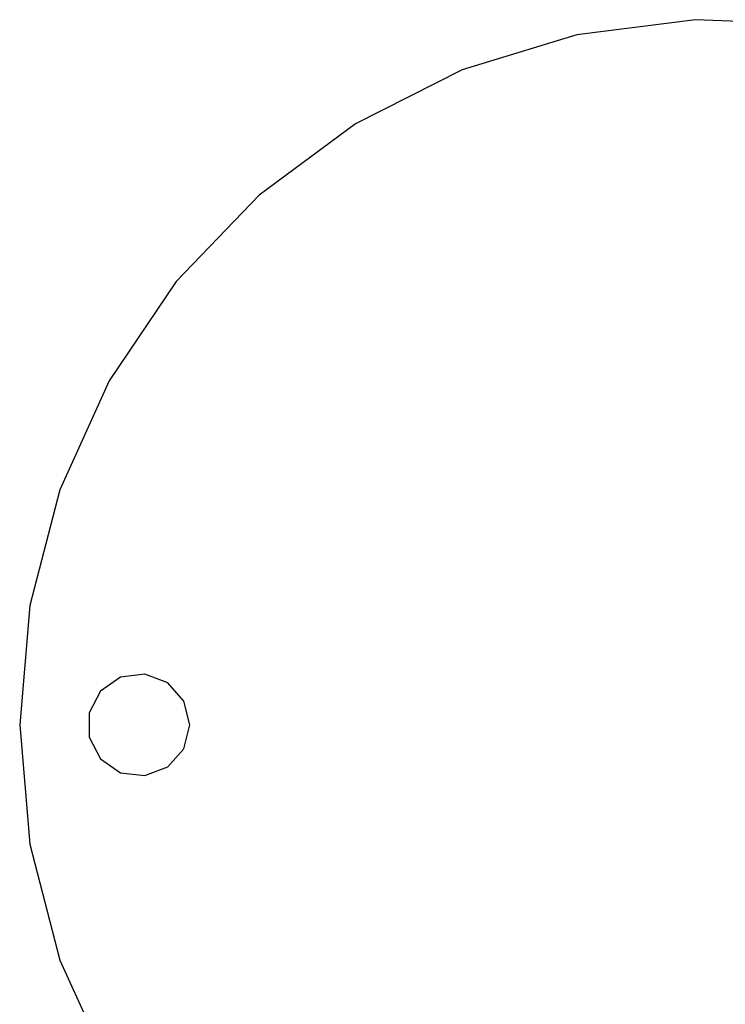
# Model space of a CAD drawing. Extents: x -7.3 to 8.9, y -8.1 to 8.1.
# Tile 9 of 21: x -3.3 to 0.8, y -1.6 to 4.1. Entities that reach past the tile are written whole.
import ezdxf

# ---------------------------------------------------------------- set-up
doc = ezdxf.new("R2010")
doc.units = 0
doc.header["$LTSCALE"] = 2.54
doc.layers.get('0').update_dxf_attribs({"color": 13, "linetype": 'CONTINUOUS'})

# ---------------------------------------------------------------- blocks, each defined once
blk = doc.blocks.new('Z_O_ENIE_LID_ROUND_LED_25W')
at = {"color": 0}
for p, q in [((11.0309, 4.1463, 1.9358), (10.3327, 4.0569, 1.9358)), ((11.0309, 4.1463, 0.0358), (10.3327, 4.0569, 0.0358)), ((11.0309, 4.1463, 1.9358), (10.3327, 4.0569, 1.9358)), ((11.0309, 4.1463, 0.0358), (10.3327, 4.0569, 0.0358)), ((11.7342, 4.1164, 1.9358), (11.0309, 4.1463, 1.9358)), ((11.7342, 4.1164, 0.0358), (11.0309, 4.1463, 0.0358)), ((11.0309, 4.1463, 0.0358), (11.0309, 4.1463, 1.9358)), ((11.7342, 4.1164, 1.9358), (11.0309, 4.1463, 1.9358)), ((11.0309, 4.1463, 0.0358), (11.0309, 4.1463, 1.9358)), ((11.7342, 4.1164, 0.0358), (11.0309, 4.1463, 0.0358)), ((10.3327, 4.0569, 1.9358), (9.6597, 3.8507, 1.9358)), ((10.3327, 4.0569, 0.0358), (9.6597, 3.8507, 0.0358)), ((10.3327, 4.0569, 1.9358), (9.6597, 3.8507, 1.9358)), ((10.3327, 4.0569, 0.0358), (9.6597, 3.8507, 0.0358)), ((10.3327, 4.0569, 0.0358), (10.3327, 4.0569, 1.9358)), ((10.3327, 4.0569, 0.0358), (10.3327, 4.0569, 1.9358)), ((9.6597, 3.8507, 1.9358), (9.0312, 3.5338, 1.9358)), ((9.6597, 3.8507, 0.0358), (9.0312, 3.5338, 0.0358)), ((9.6597, 3.8507, 1.9358), (9.0312, 3.5338, 1.9358)), ((9.6597, 3.8507, 0.0358), (9.0312, 3.5338, 0.0358)), ((9.6597, 3.8507, 0.0358), (9.6597, 3.8507, 1.9358)), ((9.6597, 3.8507, 0.0358), (9.6597, 3.8507, 1.9358)), ((9.0312, 3.5338, 1.9358), (8.4653, 3.1153, 1.9358)), ((9.0312, 3.5338, 0.0358), (8.4653, 3.1153, 0.0358)), ((9.0312, 3.5338, 1.9358), (8.4653, 3.1153, 1.9358)), ((9.0312, 3.5338, 0.0358), (8.4653, 3.1153, 0.0358)), ((9.0312, 3.5338, 0.0358), (9.0312, 3.5338, 1.9358)), ((9.0312, 3.5338, 0.0358), (9.0312, 3.5338, 1.9358)), ((8.4653, 3.1153, 1.9358), (7.9782, 2.6071, 1.9358)), ((8.4653, 3.1153, 0.0358), (7.9782, 2.6071, 0.0358)), ((8.4653, 3.1153, 1.9358), (7.9782, 2.6071, 1.9358)), ((8.4653, 3.1153, 0.0358), (7.9782, 2.6071, 0.0358)), ((8.4653, 3.1153, 0.0358), (8.4653, 3.1153, 1.9358)), ((8.4653, 3.1153, 0.0358), (8.4653, 3.1153, 1.9358)), ((7.9782, 2.6071, 1.9358), (7.5841, 2.0239, 1.9358)), ((7.9782, 2.6071, 0.0358), (7.5841, 2.0239, 0.0358)), ((7.9782, 2.6071, 1.9358), (7.5841, 2.0239, 1.9358)), ((7.9782, 2.6071, 0.0358), (7.5841, 2.0239, 0.0358)), ((7.9782, 2.6071, 0.0358), (7.9782, 2.6071, 1.9358)), ((7.9782, 2.6071, 0.0358), (7.9782, 2.6071, 1.9358)), ((7.5841, 2.0239, 1.9358), (7.2941, 1.3825, 1.9358)), ((7.5841, 2.0239, 0.0358), (7.2941, 1.3825, 0.0358)), ((7.5841, 2.0239, 1.9358), (7.2941, 1.3825, 1.9358)), ((7.5841, 2.0239, 0.0358), (7.2941, 1.3825, 0.0358)), ((7.5841, 2.0239, 0.0358), (7.5841, 2.0239, 1.9358)), ((7.5841, 2.0239, 0.0358), (7.5841, 2.0239, 1.9358)), ((7.2941, 1.3825, 1.9358), (7.1168, 0.7014, 1.9358)), ((7.2941, 1.3825, 0.0358), (7.1168, 0.7014, 0.0358)), ((7.2941, 1.3825, 1.9358), (7.1168, 0.7014, 1.9358)), ((7.2941, 1.3825, 0.0358), (7.1168, 0.7014, 0.0358)), ((7.2941, 1.3825, 0.0358), (7.2941, 1.3825, 1.9358)), ((7.2941, 1.3825, 0.0358), (7.2941, 1.3825, 1.9358)), ((7.1168, 0.7014, 1.9358), (7.0571, 0, 1.9358)), ((7.1168, 0.7014, 0.0358), (7.0571, 0, 0.0358)), ((7.1168, 0.7014, 1.9358), (7.0571, 0, 1.9358)), ((7.1168, 0.7014, 0.0358), (7.0571, 0, 0.0358)), ((7.1168, 0.7014, 0.0358), (7.1168, 0.7014, 1.9358)), ((7.1168, 0.7014, 0.0358), (7.1168, 0.7014, 1.9358)), ((7.7932, 0.2978, 0.0358), (7.6507, 0.2805, 0.0358)), ((7.7932, 0.2978, 0.0358), (7.6507, 0.2805, 0.0358)), ((7.7932, 0.2978, 0.3358), (7.6507, 0.2805, 0.3358)), ((7.7932, 0.2978, 0.3358), (7.6507, 0.2805, 0.3358)), ((7.9275, 0.2469, 0.0358), (7.7932, 0.2978, 0.0358)), ((7.7932, 0.2978, 0.0358), (7.7932, 0.2978, 0.3358)), ((7.7932, 0.2978, 0.0358), (7.7932, 0.2978, 0.3358)), ((7.9275, 0.2469, 0.0358), (7.7932, 0.2978, 0.0358)), ((7.9275, 0.2469, 0.3358), (7.7932, 0.2978, 0.3358)), ((7.9275, 0.2469, 0.3358), (7.7932, 0.2978, 0.3358)), ((7.6507, 0.2805, 0.0358), (7.5325, 0.1989, 0.0358)), ((7.6507, 0.2805, 0.0358), (7.5325, 0.1989, 0.0358)), ((7.6507, 0.2805, 0.3358), (7.5325, 0.1989, 0.3358)), ((7.6507, 0.2805, 0.3358), (7.5325, 0.1989, 0.3358)), ((7.6507, 0.2805, 0.0358), (7.6507, 0.2805, 0.3358)), ((7.6507, 0.2805, 0.0358), (7.6507, 0.2805, 0.3358)), ((8.0227, 0.1394, 0.0358), (7.9275, 0.2469, 0.0358)), ((7.9275, 0.2469, 0.0358), (7.9275, 0.2469, 0.3358)), ((7.9275, 0.2469, 0.0358), (7.9275, 0.2469, 0.3358)), ((8.0227, 0.1394, 0.0358), (7.9275, 0.2469, 0.0358)), ((8.0227, 0.1394, 0.3358), (7.9275, 0.2469, 0.3358)), ((8.0227, 0.1394, 0.3358), (7.9275, 0.2469, 0.3358)), ((7.5325, 0.1989, 0.0358), (7.4658, 0.0718, 0.0358)), ((7.5325, 0.1989, 0.0358), (7.4658, 0.0718, 0.0358)), ((7.5325, 0.1989, 0.3358), (7.4658, 0.0718, 0.3358)), ((7.5325, 0.1989, 0.3358), (7.4658, 0.0718, 0.3358)), ((7.5325, 0.1989, 0.0358), (7.5325, 0.1989, 0.3358)), ((7.5325, 0.1989, 0.0358), (7.5325, 0.1989, 0.3358)), ((8.0571, 0, 0.0358), (8.0227, 0.1394, 0.0358)), ((8.0227, 0.1394, 0.0358), (8.0227, 0.1394, 0.3358)), ((8.0227, 0.1394, 0.0358), (8.0227, 0.1394, 0.3358)), ((8.0571, 0, 0.0358), (8.0227, 0.1394, 0.0358)), ((8.0571, 0, 0.3358), (8.0227, 0.1394, 0.3358)), ((8.0571, 0, 0.3358), (8.0227, 0.1394, 0.3358)), ((7.4658, 0.0718, 0.0358), (7.4658, -0.0718, 0.0358)), ((7.4658, 0.0718, 0.0358), (7.4658, -0.0718, 0.0358)), ((7.4658, 0.0718, 0.0358), (7.4658, 0.0718, 0.3358)), ((7.4658, 0.0718, 0.3358), (7.4658, -0.0718, 0.3358)), ((7.4658, 0.0718, 0.0358), (7.4658, 0.0718, 0.3358)), ((7.4658, 0.0718, 0.3358), (7.4658, -0.0718, 0.3358)), ((7.0571, 0, 1.9358), (7.1168, -0.7014, 1.9358)), ((7.0571, 0, 0.0358), (7.0571, 0, 1.9358)), ((7.0571, 0, 0.0358), (7.1168, -0.7014, 0.0358)), ((7.0571, 0, 1.9358), (7.1168, -0.7014, 1.9358)), ((7.0571, 0, 0.0358), (7.0571, 0, 1.9358)), ((7.0571, 0, 0.0358), (7.1168, -0.7014, 0.0358)), ((8.0227, -0.1394, 0.0358), (8.0571, 0, 0.0358)), ((8.0227, -0.1394, 0.0358), (8.0571, 0, 0.0358)), ((8.0227, -0.1394, 0.3358), (8.0571, 0, 0.3358)), ((8.0227, -0.1394, 0.3358), (8.0571, 0, 0.3358)), ((8.0571, 0, 0.3358), (8.0571, 0, 0.0358)), ((8.0571, 0, 0.3358), (8.0571, 0, 0.0358)), ((7.4658, -0.0718, 0.0358), (7.5325, -0.1989, 0.0358)), ((7.4658, -0.0718, 0.0358), (7.5325, -0.1989, 0.0358)), ((7.4658, -0.0718, 0.0358), (7.4658, -0.0718, 0.3358)), ((7.4658, -0.0718, 0.3358), (7.5325, -0.1989, 0.3358)), ((7.4658, -0.0718, 0.0358), (7.4658, -0.0718, 0.3358)), ((7.4658, -0.0718, 0.3358), (7.5325, -0.1989, 0.3358)), ((7.9275, -0.2469, 0.0358), (8.0227, -0.1394, 0.0358)), ((7.9275, -0.2469, 0.0358), (8.0227, -0.1394, 0.0358)), ((7.9275, -0.2469, 0.3358), (8.0227, -0.1394, 0.3358)), ((7.9275, -0.2469, 0.3358), (8.0227, -0.1394, 0.3358)), ((8.0227, -0.1394, 0.0358), (8.0227, -0.1394, 0.3358)), ((8.0227, -0.1394, 0.0358), (8.0227, -0.1394, 0.3358)), ((7.5325, -0.1989, 0.0358), (7.6507, -0.2805, 0.0358)), ((7.5325, -0.1989, 0.0358), (7.6507, -0.2805, 0.0358)), ((7.5325, -0.1989, 0.0358), (7.5325, -0.1989, 0.3358)), ((7.5325, -0.1989, 0.3358), (7.6507, -0.2805, 0.3358)), ((7.5325, -0.1989, 0.0358), (7.5325, -0.1989, 0.3358)), ((7.5325, -0.1989, 0.3358), (7.6507, -0.2805, 0.3358)), ((7.6507, -0.2805, 0.0358), (7.7932, -0.2978, 0.0358)), ((7.6507, -0.2805, 0.0358), (7.7932, -0.2978, 0.0358)), ((7.6507, -0.2805, 0.0358), (7.6507, -0.2805, 0.3358)), ((7.6507, -0.2805, 0.3358), (7.7932, -0.2978, 0.3358)), ((7.6507, -0.2805, 0.0358), (7.6507, -0.2805, 0.3358)), ((7.6507, -0.2805, 0.3358), (7.7932, -0.2978, 0.3358)), ((7.7932, -0.2978, 0.0358), (7.9275, -0.2469, 0.0358)), ((7.7932, -0.2978, 0.0358), (7.9275, -0.2469, 0.0358)), ((7.7932, -0.2978, 0.3358), (7.9275, -0.2469, 0.3358)), ((7.7932, -0.2978, 0.3358), (7.9275, -0.2469, 0.3358)), ((7.9275, -0.2469, 0.0358), (7.9275, -0.2469, 0.3358)), ((7.9275, -0.2469, 0.0358), (7.9275, -0.2469, 0.3358)), ((7.7932, -0.2978, 0.0358), (7.7932, -0.2978, 0.3358)), ((7.7932, -0.2978, 0.0358), (7.7932, -0.2978, 0.3358)), ((7.1168, -0.7014, 1.9358), (7.2941, -1.3825, 1.9358)), ((7.1168, -0.7014, 0.0358), (7.1168, -0.7014, 1.9358)), ((7.1168, -0.7014, 0.0358), (7.2941, -1.3825, 0.0358)), ((7.1168, -0.7014, 1.9358), (7.2941, -1.3825, 1.9358)), ((7.1168, -0.7014, 0.0358), (7.1168, -0.7014, 1.9358)), ((7.1168, -0.7014, 0.0358), (7.2941, -1.3825, 0.0358)), ((7.2941, -1.3825, 1.9358), (7.5841, -2.0239, 1.9358)), ((7.2941, -1.3825, 0.0358), (7.2941, -1.3825, 1.9358)), ((7.2941, -1.3825, 0.0358), (7.5841, -2.0239, 0.0358)), ((7.2941, -1.3825, 1.9358), (7.5841, -2.0239, 1.9358)), ((7.2941, -1.3825, 0.0358), (7.2941, -1.3825, 1.9358)), ((7.2941, -1.3825, 0.0358), (7.5841, -2.0239, 0.0358))]:
    blk.add_line(p, q, dxfattribs=at)

msp = doc.modelspace()

# ---------------------------------------------------------------- block references
at = {"color": 0}
msp.add_blockref('Z_O_ENIE_LID_ROUND_LED_25W', (-10.4, 0), dxfattribs=at)

doc.saveas('drawing.dxf')
